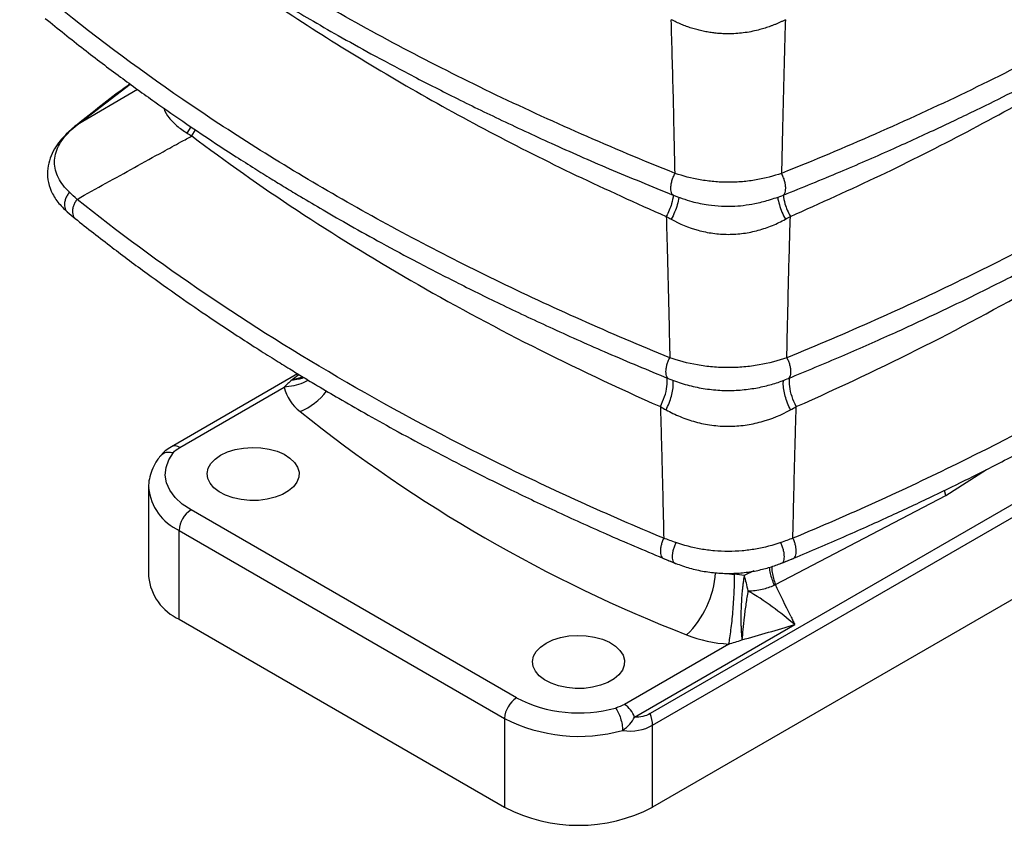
# Model space of a CAD drawing. Header units: millimetres. Extents: x 0 to 838, y 0 to 648.
# Tile 18 of 21: x 682 to 770, y 417 to 489. Entities that reach past the tile are written whole.
import ezdxf

# ---------------------------------------------------------------- set-up
doc = ezdxf.new("R2010")
doc.units = ezdxf.units.MM
doc.header["$LTSCALE"] = 3

msp = doc.modelspace()

# ---------------------------------------------------------------- linework, layer by layer
for p, q in [((687.133, 479.384), (691.898, 483.025)), ((692.552, 482.552), (687.133, 479.384)), ((686.901, 479.203), (686.168, 478.551)), ((696.992, 478.634), (697.35, 479.184)), ((697.422, 478.375), (697.741, 478.923)), ((686.255, 471.567), (686.954, 470.984)), ((794.183, 458.784), (738.499, 426.638)), ((738.712, 425.596), (794.396, 457.743)), ((706.902, 457.079), (695.584, 450.546)), ((707.031, 457), (706.4, 456.525)), ((706.4, 456.525), (707.369, 456.795)), ((696.334, 450.472), (705.689, 455.872)), ((695.584, 450.546), (695.567, 450.536)), ((794.396, 450.396), (738.712, 418.25)), ((764.992, 446.188), (768.658, 448.509)), ((693.539, 446.877), (693.539, 438.915)), ((764.992, 446.188), (764.865, 446.632)), ((749.722, 438.199), (764.992, 446.188)), ((726.514, 428.048), (697.346, 444.887)), ((696.285, 443.05), (725.453, 426.211)), ((696.285, 435.088), (696.285, 443.05)), ((739.625, 440.562), (740.636, 440.15)), ((750.367, 440.15), (751.378, 440.562)), ((747.798, 439.417), (746.927, 438.995)), ((696.285, 435.088), (725.453, 418.25)), ((737.107, 426.322), (751.459, 434.607)), ((745.543, 432.865), (736.188, 427.464)), ((725.453, 426.211), (725.453, 418.25)), ((738.712, 418.25), (738.712, 425.596))]:
    msp.add_line(p, q)
at = {"flags": 128}
for points in [[(699.998, 449.785), (700.602, 450.073), (701.291, 450.29), (702.038, 450.428), (702.816, 450.482), (703.598, 450.45), (704.356, 450.333), (705.061, 450.135), (705.689, 449.863), (706.217, 449.528), (706.625, 449.142), (706.899, 448.718), (707.029, 448.271), (707.01, 447.819), (706.844, 447.376), (706.535, 446.96), (706.095, 446.585), (705.541, 446.265), (704.891, 446.011), (704.17, 445.833), (703.404, 445.737), (702.62, 445.726), (701.847, 445.801), (701.112, 445.959), (700.442, 446.195), (699.862, 446.5), (699.392, 446.862), (699.049, 447.269), (698.847, 447.706), (698.791, 448.158), (698.884, 448.608), (699.122, 449.039), (699.498, 449.436), (699.998, 449.785)], [(697.346, 444.887), (696.565, 445.412), (695.931, 446), (695.459, 446.637), (695.16, 447.307), (695.041, 447.996), (695.105, 448.688), (695.35, 449.366), (695.77, 450.014)], [(751.092, 435.361), (751.138, 435.267), (751.184, 435.172), (751.23, 435.078), (751.276, 434.984), (751.322, 434.89), (751.368, 434.795), (751.414, 434.701), (751.459, 434.607)], [(729.166, 432.947), (729.77, 433.235), (730.459, 433.452), (731.206, 433.59), (731.984, 433.644), (732.767, 433.611), (733.524, 433.494), (734.229, 433.296), (734.857, 433.025), (735.385, 432.69), (735.793, 432.303), (736.067, 431.879), (736.197, 431.433), (736.178, 430.98), (736.012, 430.538), (735.703, 430.122), (735.263, 429.747), (734.709, 429.427), (734.059, 429.173), (733.339, 428.995), (732.572, 428.898), (731.788, 428.888), (731.015, 428.963), (730.28, 429.121), (729.611, 429.357), (729.03, 429.661), (728.56, 430.024), (728.218, 430.431), (728.015, 430.868), (727.959, 431.32), (728.052, 431.769), (728.291, 432.2), (728.666, 432.598), (729.166, 432.947)]]:
    msp.add_lwpolyline(points, dxfattribs=at)
for centre, radius, start, end in [((709.481, 456.808), 3.906, 193.85829, 232.93993), ((704.727, 459.271), 6.074, 293.27578, 321.80976), ((790.079, 557.386), 132.792, 231.34152, 248.66386), ((695.899, 449.902), 0.717, 52.6259, 116.08596), ((698.237, 447.353), 4.726, 186.25618, 245.60368), ((698.588, 442.945), 2.305, 122.60548, 177.39452), ((698.251, 439.398), 4.737, 185.8452, 245.47494), ((736.033, 439.729), 8.323, 313.52847, 356.76004), ((746.483, 445.366), 6.261, 261.8382, 266.17041), ((746.278, 445.221), 12.378, 248.61538, 266.59845), ((727.756, 426.106), 2.305, 122.60548, 177.39452), ((732.124, 439.009), 12.313, 242.8951, 285.41159), ((734.947, 425.526), 2.302, 20.22711, 57.36203), ((732.132, 439.261), 14.66, 242.89765, 285.40904), ((732.083, 431.044), 14.41, 242.60967, 297.39033)]:
    msp.add_arc(centre, radius, start, end)
for points, knots in [([(740.73, 475.028), (735.046, 477.298), (729.528, 479.72), (721.551, 483.562), (718.942, 484.878), (713.832, 487.573), (711.332, 488.953), (706.443, 491.775), (704.053, 493.218), (699.383, 496.169), (697.104, 497.675), (690.448, 502.281), (686.252, 505.466), (682.319, 508.748)], [0, 0, 0, 0, 0.25, 0.25, 0.375, 0.375, 0.5, 0.5, 0.625, 0.625, 0.75, 0.75, 1, 1, 1, 1]), ([(808.683, 508.748), (804.751, 505.466), (800.554, 502.281), (793.899, 497.676), (791.621, 496.17), (786.952, 493.22), (784.562, 491.777), (779.673, 488.954), (777.173, 487.574), (772.062, 484.879), (769.453, 483.563), (761.475, 479.72), (755.956, 477.298), (750.272, 475.028)], [0, 0, 0, 0, 0.25, 0.25, 0.375, 0.375, 0.5, 0.5, 0.625, 0.625, 0.75, 0.75, 1, 1, 1, 1]), ([(681.99, 506.91), (683.183, 505.931), (685.469, 504.053), (688.903, 501.422), (692.117, 499.067), (695.092, 496.983), (697.638, 495.266), (699.769, 493.874), (701.504, 492.766), (703.045, 491.804), (704.474, 490.927), (706.096, 489.949), (708.113, 488.759), (710.645, 487.308), (713.592, 485.673), (716.973, 483.868), (720.782, 481.918), (725.033, 479.841), (729.74, 477.657), (734.936, 475.368), (738.631, 473.864), (740.546, 473.084)], [0, 0, 0, 0, 0.074618, 0.143103, 0.205426, 0.261564, 0.311507, 0.346395, 0.377451, 0.404674, 0.428136, 0.452559, 0.489184, 0.532021, 0.581088, 0.636406, 0.697975, 0.764515, 0.837054, 0.915563, 1, 1, 1, 1]), ([(750.456, 473.084), (752.149, 473.772), (755.395, 475.091), (759.946, 477.072), (764.018, 478.927), (767.623, 480.643), (770.592, 482.113), (773.001, 483.343), (774.918, 484.345), (776.583, 485.234), (778.101, 486.059), (779.794, 486.996), (781.854, 488.161), (784.367, 489.624), (787.198, 491.327), (790.326, 493.281), (793.704, 495.483), (797.303, 497.94), (801.086, 500.661), (805.053, 503.666), (807.661, 505.803), (809.012, 506.91)], [0, 0, 0, 0, 0.0745928, 0.1430599, 0.205372, 0.2615038, 0.3114392, 0.3463218, 0.3773729, 0.404593, 0.4280529, 0.4524744, 0.4890992, 0.531938, 0.5810078, 0.6363296, 0.6979039, 0.7644546, 0.8370087, 0.9155378, 1, 1, 1, 1]), ([(699.128, 494.298), (700.317, 493.42), (703.625, 490.976), (709.458, 487.157), (716.576, 482.838), (724.051, 478.727), (731.811, 474.806), (737.233, 472.375), (739.941, 471.16)], [0, 0, 0, 0, 0.100822, 0.280656, 0.460683, 0.640706, 0.82054, 1, 1, 1, 1]), ([(751.062, 471.16), (753.77, 472.375), (759.191, 474.806), (766.951, 478.727), (774.426, 482.838), (781.545, 487.157), (787.418, 491.003), (790.764, 493.476), (791.99, 494.382)], [0, 0, 0, 0, 0.178874, 0.358123, 0.537564, 0.717002, 0.896251, 1, 1, 1, 1]), ([(740.257, 458.517), (734.891, 460.7), (729.668, 463.024), (719.567, 467.931), (714.69, 470.514), (705.337, 475.913), (700.862, 478.729), (692.362, 484.56), (688.338, 487.575), (684.556, 490.672)], [0, 0, 0, 0, 0.25, 0.25, 0.5, 0.5, 0.75, 0.75, 1, 1, 1, 1]), ([(806.447, 490.672), (802.665, 487.575), (798.64, 484.56), (790.14, 478.729), (785.666, 475.913), (776.313, 470.514), (771.435, 467.931), (761.335, 463.024), (756.111, 460.7), (750.746, 458.517)], [0, 0, 0, 0, 0.25, 0.25, 0.5, 0.5, 0.75, 0.75, 1, 1, 1, 1]), ([(684.278, 488.908), (685.424, 487.984), (687.623, 486.21), (690.917, 483.72), (693.997, 481.489), (696.846, 479.512), (699.283, 477.881), (701.321, 476.556), (702.981, 475.501), (704.454, 474.584), (705.821, 473.748), (707.373, 472.814), (709.303, 471.676), (711.723, 470.289), (714.537, 468.725), (717.76, 466.998), (721.385, 465.132), (725.422, 463.143), (729.885, 461.051), (734.801, 458.857), (738.292, 457.41), (740.1, 456.661)], [0, 0, 0, 0, 0.074401, 0.14275, 0.205004, 0.261124, 0.311085, 0.346006, 0.377106, 0.40438, 0.427896, 0.452399, 0.489153, 0.532145, 0.581366, 0.636807, 0.698449, 0.765001, 0.837475, 0.915828, 1, 1, 1, 1]), ([(750.902, 456.661), (752.501, 457.322), (755.568, 458.591), (759.873, 460.491), (763.732, 462.269), (767.153, 463.913), (769.974, 465.319), (772.266, 466.496), (774.091, 467.454), (775.678, 468.305), (777.125, 469.094), (778.743, 469.991), (780.712, 471.106), (783.115, 472.504), (785.822, 474.13), (788.814, 475.993), (792.046, 478.088), (795.491, 480.422), (799.116, 483.002), (802.918, 485.844), (805.426, 487.863), (806.724, 488.909)], [0, 0, 0, 0, 0.074381, 0.142716, 0.204956, 0.261067, 0.311021, 0.345938, 0.377036, 0.404309, 0.427824, 0.452326, 0.48908, 0.532072, 0.581294, 0.636738, 0.698386, 0.764948, 0.837437, 0.915806, 1, 1, 1, 1]), ([(740.73, 475.028), (740.705, 476.22), (740.656, 478.515), (740.575, 481.986), (740.487, 485.382), (740.42, 487.674), (740.388, 488.79)], [0, 0, 0, 0, 0.259339, 0.499506, 0.756235, 1, 1, 1, 1]), ([(750.614, 488.79), (750.536, 488.75), (750.379, 488.671), (750.14, 488.558), (749.9, 488.451), (749.659, 488.35), (749.417, 488.255), (749.173, 488.165), (748.929, 488.081), (748.684, 488.003), (748.438, 487.931), (747.843, 487.771), (746.87, 487.581), (745.787, 487.513), (745.016, 487.531), (744.543, 487.562), (744.071, 487.615), (743.601, 487.689), (743.133, 487.784), (742.667, 487.899), (742.204, 488.036), (741.743, 488.193), (741.286, 488.371), (740.83, 488.57), (740.537, 488.716), (740.388, 488.79)], [0, 0, 0, 0, 0.02719, 0.053943, 0.080275, 0.106204, 0.13175, 0.156931, 0.181767, 0.206281, 0.230493, 0.254427, 0.379662, 0.500753, 0.542898, 0.585156, 0.627718, 0.670772, 0.714499, 0.759072, 0.804656, 0.851403, 0.899456, 0.948948, 1, 1, 1, 1]), ([(750.614, 488.79), (750.593, 488.052), (750.549, 486.551), (750.486, 484.258), (750.418, 481.6), (750.346, 478.515), (750.297, 476.22), (750.272, 475.028)], [0, 0, 0, 0, 0.161058, 0.327899, 0.500494, 0.740639, 1, 1, 1, 1]), ([(691.88, 483.038), (691.643, 482.866), (689.922, 481.614), (688.3, 480.319), (686.9, 479.203)], [0, 0, 0, 0, 0.137873, 1, 1, 1, 1]), ([(694.926, 480.858), (694.929, 480.838), (694.982, 480.532), (695.367, 479.991), (696.044, 479.257), (696.674, 478.843), (696.992, 478.634)], [0, 0, 0, 0, 0.022845, 0.343695, 0.66911, 1, 1, 1, 1]), ([(687.133, 479.384), (687.064, 479.348), (686.974, 479.301), (686.919, 479.216), (686.906, 479.197)], [0, 0, 0, 0, 0.776036, 1, 1, 1, 1]), ([(686.167, 478.551), (685.977, 478.349), (685.578, 477.926), (685.081, 477.204), (684.684, 476.375), (684.462, 475.442), (684.479, 474.44), (684.786, 473.417), (685.368, 472.43), (685.958, 471.856), (686.255, 471.567)], [0, 0, 0, 0, 0.096537, 0.202275, 0.316874, 0.44095, 0.573583, 0.711691, 0.854699, 1, 1, 1, 1]), ([(686.447, 473.339), (686.039, 473.735), (685.697, 474.168), (685.348, 474.848), (685.259, 475.079), (685.139, 475.548), (685.109, 475.787), (685.109, 476.268), (685.14, 476.51), (685.261, 476.985), (685.35, 477.218), (685.698, 477.908), (686.039, 478.352), (686.447, 478.763)], [0, 0, 0, 0, 0.25, 0.25, 0.375, 0.375, 0.5, 0.5, 0.625, 0.625, 0.75, 0.75, 1, 1, 1, 1]), ([(686.447, 478.763), (686.374, 478.727), (686.264, 478.674), (686.197, 478.576), (686.175, 478.544)], [0, 0, 0, 0, 0.6741817, 1, 1, 1, 1]), ([(687.133, 472.7), (687.995, 473.181), (689.705, 474.133), (692.274, 475.556), (694.514, 476.787), (696.233, 477.728), (697.094, 478.196), (697.422, 478.375)], [0, 0, 0, 0, 0.2519493, 0.4995612, 0.7496596, 0.9046979, 1, 1, 1, 1]), ([(697.422, 478.375), (703.445, 473.831), (710.01, 469.501), (724.069, 461.385), (731.562, 457.599), (739.417, 454.132)], [0, 0, 0, 0, 0.5, 0.5, 1, 1, 1, 1]), ([(751.586, 454.132), (759.44, 457.599), (766.933, 461.385), (780.992, 469.501), (787.557, 473.831), (793.58, 478.375)], [0, 0, 0, 0, 0.5, 0.5, 1, 1, 1, 1]), ([(740.549, 473.09), (740.515, 473.125), (740.439, 473.204), (740.372, 473.415), (740.345, 473.691), (740.371, 474.012), (740.447, 474.356), (740.566, 474.705), (740.675, 474.92), (740.73, 475.028)], [0, 0, 0, 0, 0.117879, 0.264898, 0.411918, 0.558936, 0.705957, 0.852979, 1, 1, 1, 1]), ([(750.272, 475.028), (749.575, 474.787), (748.807, 474.583), (747.598, 474.373), (747.188, 474.319), (746.349, 474.245), (745.921, 474.227), (745.064, 474.227), (744.636, 474.247), (743.8, 474.32), (743.387, 474.375), (742.185, 474.585), (741.428, 474.787), (740.73, 475.028)], [0, 0, 0, 0, 0.25, 0.25, 0.375, 0.375, 0.5, 0.5, 0.625, 0.625, 0.75, 0.75, 1, 1, 1, 1]), ([(750.453, 473.09), (750.487, 473.125), (750.564, 473.204), (750.631, 473.415), (750.657, 473.691), (750.631, 474.012), (750.556, 474.356), (750.437, 474.705), (750.327, 474.92), (750.272, 475.028)], [0, 0, 0, 0, 0.1178554, 0.2648802, 0.4119016, 0.5589257, 0.7059481, 0.8529734, 1, 1, 1, 1]), ([(686.447, 473.339), (686.376, 473.245), (686.234, 473.057), (686.09, 472.743), (686.009, 472.428), (685.997, 472.124), (686.061, 471.854), (686.152, 471.666), (686.239, 471.593), (686.261, 471.574)], [0, 0, 0, 0, 0.157443, 0.314899, 0.472352, 0.629794, 0.787254, 0.944696, 1, 1, 1, 1]), ([(740.574, 473.089), (740.537, 472.824), (740.447, 472.185), (740.128, 471.539), (739.941, 471.16)], [0, 0, 0, 0, 0.413531, 1, 1, 1, 1]), ([(740.546, 473.084), (741.1, 472.876), (742.104, 472.498), (743.592, 472.202), (744.809, 472.083), (745.857, 472.073), (746.861, 472.145), (747.966, 472.334), (749.209, 472.632), (750.016, 472.925), (750.456, 473.084)], [0, 0, 0, 0, 0.180143, 0.32675, 0.43861, 0.530766, 0.625757, 0.726182, 0.850427, 1, 1, 1, 1]), ([(750.429, 473.089), (750.466, 472.824), (750.556, 472.185), (750.875, 471.539), (751.062, 471.16)], [0, 0, 0, 0, 0.413535, 1, 1, 1, 1]), ([(687.133, 472.7), (687.067, 472.605), (686.935, 472.416), (686.801, 472.107), (686.724, 471.801), (686.713, 471.511), (686.77, 471.256), (686.855, 471.078), (686.937, 471.011), (686.961, 470.992)], [0, 0, 0, 0, 0.156458, 0.312911, 0.469367, 0.62582, 0.782275, 0.93873, 1, 1, 1, 1]), ([(739.712, 442.347), (734.684, 444.44), (729.786, 446.656), (720.3, 451.316), (715.711, 453.76), (702.48, 461.398), (694.377, 466.9), (687.133, 472.7)], [0, 0, 0, 0, 0.25, 0.25, 0.5, 0.5, 1, 1, 1, 1]), ([(741.073, 472.905), (741.072, 472.893), (741.056, 472.68), (740.933, 472.215), (740.711, 471.546), (740.495, 471.125), (740.388, 470.914)], [0, 0, 0, 0, 0.019198, 0.346132, 0.673065, 1, 1, 1, 1]), ([(749.929, 472.906), (749.93, 472.894), (749.947, 472.68), (750.069, 472.215), (750.292, 471.546), (750.507, 471.125), (750.614, 470.914)], [0, 0, 0, 0, 0.020087, 0.346724, 0.673362, 1, 1, 1, 1]), ([(803.869, 472.7), (796.625, 466.9), (788.523, 461.398), (775.291, 453.76), (770.703, 451.316), (761.216, 446.656), (756.318, 444.44), (751.29, 442.347)], [0, 0, 0, 0, 0.5, 0.5, 0.75, 0.75, 1, 1, 1, 1]), ([(686.954, 470.984), (688.051, 470.119), (690.154, 468.458), (693.294, 466.126), (696.225, 464.034), (698.928, 462.179), (701.238, 460.647), (703.167, 459.403), (704.737, 458.411), (706.129, 457.549), (707.42, 456.762), (708.885, 455.882), (710.706, 454.811), (712.987, 453.502), (715.636, 452.027), (718.669, 450.394), (722.076, 448.628), (725.866, 446.742), (730.053, 444.754), (734.662, 442.663), (737.931, 441.279), (739.625, 440.562)], [0, 0, 0, 0, 0.074438, 0.142807, 0.205067, 0.261185, 0.311138, 0.346051, 0.377143, 0.40441, 0.427919, 0.452414, 0.489158, 0.532136, 0.581344, 0.636771, 0.698402, 0.764947, 0.837423, 0.915791, 1, 1, 1, 1]), ([(739.941, 471.16), (739.952, 470.758), (739.982, 469.705), (740.041, 467.598), (740.112, 464.839), (740.188, 461.678), (740.234, 459.57), (740.257, 458.517)], [0, 0, 0, 0, 0.095722, 0.250359, 0.500461, 0.750558, 1, 1, 1, 1]), ([(740.388, 470.914), (741.129, 470.511), (741.938, 470.17), (743.228, 469.816), (743.672, 469.723), (744.571, 469.598), (745.03, 469.566), (745.952, 469.565), (746.414, 469.597), (747.317, 469.72), (747.758, 469.812), (748.622, 470.048), (749.044, 470.193), (749.854, 470.525), (750.244, 470.712), (750.614, 470.914)], [0, 0, 0, 0, 0.25, 0.25, 0.375, 0.375, 0.5, 0.5, 0.625, 0.625, 0.75, 0.75, 0.875, 0.875, 1, 1, 1, 1]), ([(750.746, 458.517), (750.769, 459.571), (750.815, 461.679), (750.89, 464.84), (750.972, 468.002), (751.032, 470.107), (751.062, 471.16)], [0, 0, 0, 0, 0.24968, 0.499539, 0.749644, 1, 1, 1, 1]), ([(751.378, 440.562), (752.875, 441.195), (755.748, 442.408), (759.783, 444.221), (763.402, 445.912), (766.612, 447.472), (769.262, 448.806), (771.416, 449.92), (773.132, 450.826), (774.625, 451.63), (775.988, 452.375), (777.51, 453.222), (779.365, 454.273), (781.631, 455.591), (784.186, 457.121), (787.014, 458.873), (790.073, 460.842), (793.34, 463.032), (796.784, 465.452), (800.408, 468.116), (802.806, 470.006), (804.048, 470.984)], [0, 0, 0, 0, 0.074415, 0.142766, 0.205011, 0.261119, 0.311066, 0.345978, 0.377068, 0.404334, 0.427843, 0.452338, 0.489082, 0.53206, 0.581268, 0.636697, 0.698331, 0.764886, 0.837377, 0.915765, 1, 1, 1, 1]), ([(740.102, 456.664), (740.068, 456.704), (739.995, 456.789), (739.933, 456.998), (739.909, 457.259), (739.932, 457.559), (740, 457.88), (740.107, 458.209), (740.207, 458.414), (740.257, 458.517)], [0, 0, 0, 0, 0.1293676, 0.2744727, 0.4195786, 0.5646819, 0.709788, 0.8548923, 1, 1, 1, 1]), ([(750.746, 458.517), (749.982, 458.248), (749.14, 458.021), (747.81, 457.787), (747.358, 457.726), (746.434, 457.645), (745.962, 457.624), (745.019, 457.625), (744.549, 457.646), (743.629, 457.728), (743.174, 457.789), (741.852, 458.023), (741.02, 458.248), (740.257, 458.517)], [0, 0, 0, 0, 0.25, 0.25, 0.375, 0.375, 0.5, 0.5, 0.625, 0.625, 0.75, 0.75, 1, 1, 1, 1]), ([(750.746, 458.517), (750.796, 458.414), (750.896, 458.209), (751.002, 457.88), (751.07, 457.559), (751.093, 457.259), (751.07, 456.998), (751.007, 456.789), (750.934, 456.704), (750.9, 456.664)], [0, 0, 0, 0, 0.145108, 0.290212, 0.435319, 0.580422, 0.725529, 0.870634, 1, 1, 1, 1]), ([(707.859, 456.5), (707.708, 456.419), (707.304, 456.201), (706.564, 455.975), (705.981, 455.907), (705.689, 455.872)], [0, 0, 0, 0, 0.229274, 0.614637, 1, 1, 1, 1]), ([(706.4, 456.525), (706.588, 456.551), (706.933, 456.597), (707.283, 456.681), (707.438, 456.742), (707.449, 456.746)], [0, 0, 0, 0, 0.526624, 0.965776, 1, 1, 1, 1]), ([(739.417, 454.132), (739.552, 454.43), (739.823, 455.027), (740.033, 455.946), (740.017, 456.453), (740.009, 456.699)], [0, 0, 0, 0, 0.340089, 0.680165, 1, 1, 1, 1]), ([(739.924, 453.85), (740.02, 454.049), (740.211, 454.449), (740.415, 455.078), (740.54, 455.684), (740.587, 456.172), (740.559, 456.416), (740.549, 456.501)], [0, 0, 0, 0, 0.22075, 0.441512, 0.662249, 0.883018, 1, 1, 1, 1]), ([(740.1, 456.661), (740.544, 456.491), (741.425, 456.154), (742.869, 455.805), (744.355, 455.601), (745.843, 455.56), (747.274, 455.67), (748.604, 455.91), (749.817, 456.239), (750.546, 456.523), (750.902, 456.661)], [0, 0, 0, 0, 0.135967, 0.269959, 0.401659, 0.530901, 0.655813, 0.775469, 0.890549, 1, 1, 1, 1]), ([(751.078, 453.85), (750.983, 454.049), (750.792, 454.449), (750.587, 455.078), (750.462, 455.684), (750.415, 456.17), (750.443, 456.413), (750.453, 456.496)], [0, 0, 0, 0, 0.22129, 0.442577, 0.663865, 0.885149, 1, 1, 1, 1]), ([(751.586, 454.132), (751.45, 454.43), (751.179, 455.027), (750.97, 455.946), (750.985, 456.453), (750.993, 456.699)], [0, 0, 0, 0, 0.3401077, 0.6802031, 1, 1, 1, 1]), ([(739.417, 454.132), (739.435, 453.477), (739.472, 452.168), (739.524, 450.204), (739.583, 447.913), (739.646, 445.294), (739.69, 443.329), (739.712, 442.347)], [0, 0, 0, 0, 0.166922, 0.333732, 0.500439, 0.750308, 1, 1, 1, 1]), ([(739.924, 453.85), (740.327, 453.628), (740.752, 453.422), (741.636, 453.057), (742.096, 452.899), (743.038, 452.641), (743.519, 452.541), (744.505, 452.406), (745.009, 452.371), (746.016, 452.373), (746.515, 452.408), (747.497, 452.544), (747.982, 452.645), (749.389, 453.033), (750.272, 453.406), (751.078, 453.85)], [0, 0, 0, 0, 0.125, 0.125, 0.25, 0.25, 0.375, 0.375, 0.5, 0.5, 0.625, 0.625, 0.75, 0.75, 1, 1, 1, 1]), ([(751.29, 442.347), (751.313, 443.338), (751.357, 445.302), (751.427, 448.249), (751.494, 450.812), (751.547, 452.776), (751.575, 453.758), (751.586, 454.132)], [0, 0, 0, 0, 0.251807, 0.499561, 0.749659, 0.904695, 1, 1, 1, 1]), ([(695.584, 450.546), (695.394, 450.425), (695.002, 450.176), (694.728, 449.869), (694.587, 449.711)], [0, 0, 0, 0, 0.4858338, 1, 1, 1, 1]), ([(694.621, 449.711), (694.678, 449.784), (694.824, 449.971), (695.24, 450.099), (695.594, 450.042), (695.77, 450.014)], [0, 0, 0, 0, 0.2407, 0.62035, 1, 1, 1, 1]), ([(694.601, 449.729), (694.502, 449.598), (694.232, 449.244), (693.892, 448.621), (693.641, 447.868), (693.53, 447.262), (693.55, 446.917), (693.555, 446.827)], [0, 0, 0, 0, 0.152043, 0.413053, 0.667105, 0.912694, 1, 1, 1, 1]), ([(739.712, 442.347), (739.664, 442.242), (739.569, 442.031), (739.472, 441.701), (739.417, 441.383), (739.409, 441.091), (739.448, 440.844), (739.521, 440.662), (739.597, 440.596), (739.628, 440.569)], [0, 0, 0, 0, 0.148564, 0.297138, 0.44571, 0.594273, 0.742851, 0.891414, 1, 1, 1, 1]), ([(751.374, 440.569), (751.406, 440.596), (751.481, 440.662), (751.554, 440.844), (751.594, 441.091), (751.585, 441.383), (751.53, 441.701), (751.434, 442.031), (751.338, 442.242), (751.29, 442.347)], [0, 0, 0, 0, 0.108586, 0.257149, 0.405727, 0.55429, 0.702862, 0.851436, 1, 1, 1, 1]), ([(740.804, 441.96), (740.755, 441.853), (740.659, 441.638), (740.555, 441.302), (740.488, 440.977), (740.466, 440.681), (740.489, 440.431), (740.546, 440.248), (740.611, 440.184), (740.639, 440.157)], [0, 0, 0, 0, 0.148157, 0.296313, 0.444466, 0.592621, 0.740773, 0.888928, 1, 1, 1, 1]), ([(750.199, 441.96), (749.501, 441.717), (748.74, 441.513), (747.551, 441.306), (747.148, 441.252), (746.331, 441.181), (745.916, 441.163), (745.083, 441.163), (744.666, 441.181), (743.846, 441.253), (743.445, 441.307), (742.26, 441.514), (741.502, 441.717), (740.804, 441.96)], [0, 0, 0, 0, 0.25, 0.25, 0.375, 0.375, 0.5, 0.5, 0.625, 0.625, 0.75, 0.75, 1, 1, 1, 1]), ([(750.363, 440.157), (750.391, 440.184), (750.456, 440.248), (750.513, 440.431), (750.536, 440.681), (750.514, 440.977), (750.448, 441.302), (750.344, 441.638), (750.247, 441.853), (750.199, 441.96)], [0, 0, 0, 0, 0.111069, 0.259225, 0.407377, 0.555533, 0.703686, 0.851843, 1, 1, 1, 1]), ([(751.184, 440.482), (751.241, 440.49), (751.313, 440.501), (751.363, 440.557), (751.374, 440.569)], [0, 0, 0, 0, 0.787923, 1, 1, 1, 1]), ([(740.636, 440.15), (741.044, 439.998), (741.854, 439.696), (743.159, 439.389), (744.489, 439.211), (745.811, 439.176), (747.083, 439.272), (748.274, 439.482), (749.372, 439.773), (750.041, 440.027), (750.367, 440.15)], [0, 0, 0, 0, 0.136434, 0.270913, 0.402479, 0.531573, 0.655857, 0.77546, 0.890534, 1, 1, 1, 1]), ([(740.639, 440.157), (740.648, 440.146), (740.69, 440.092), (740.753, 440.086), (740.804, 440.08)], [0, 0, 0, 0, 0.200196, 1, 1, 1, 1]), ([(749.17, 439.739), (749.191, 439.558), (749.25, 439.054), (749.465, 438.503), (749.603, 438.15)], [0, 0, 0, 0, 0.358212, 1, 1, 1, 1]), ([(749.392, 439.8), (749.4, 439.63), (749.424, 439.12), (749.603, 438.567), (749.722, 438.199)], [0, 0, 0, 0, 0.333555, 1, 1, 1, 1]), ([(745.543, 432.865), (745.612, 433.202), (745.68, 433.636), (745.806, 434.628), (745.864, 435.187), (745.96, 436.344), (745.999, 436.943), (746.051, 438.09), (746.065, 438.638), (746.065, 439.119)], [0, 0, 0, 0, 0.25, 0.25, 0.5, 0.5, 0.75, 0.75, 1, 1, 1, 1]), ([(746.927, 438.995), (746.919, 438.942), (746.901, 438.837), (746.875, 438.673), (746.851, 438.504), (746.827, 438.33), (746.804, 438.151), (746.783, 437.967), (746.762, 437.777), (746.725, 437.407), (746.677, 436.824), (746.639, 436.053), (746.622, 435.269), (746.631, 434.658), (746.65, 434.179), (746.669, 433.866), (746.694, 433.545), (746.716, 433.355), (746.729, 433.244)], [0, 0, 0, 0, 0.030475, 0.061067, 0.091834, 0.122832, 0.154117, 0.185737, 0.217739, 0.250165, 0.370488, 0.500033, 0.617317, 0.749898, 0.808843, 0.87495, 0.927025, 1, 1, 1, 1]), ([(747.261, 437.633), (747.702, 437.641), (748.136, 437.69), (748.732, 437.82), (748.922, 437.873), (749.281, 437.999), (749.449, 438.07), (749.603, 438.15)], [0, 0, 0, 0, 0.5, 0.5, 0.75, 0.75, 1, 1, 1, 1]), ([(747.261, 437.633), (747.198, 437.252), (747.136, 436.855), (747.022, 436.062), (746.969, 435.664), (746.876, 434.897), (746.836, 434.527), (746.771, 433.84), (746.745, 433.523), (746.729, 433.244)], [0, 0, 0, 0, 0.25, 0.25, 0.5, 0.5, 0.75, 0.75, 1, 1, 1, 1]), ([(751.459, 434.607), (750.817, 435.154), (750.129, 435.702), (748.719, 436.731), (747.982, 437.224), (747.261, 437.633)], [0, 0, 0, 0, 0.5, 0.5, 1, 1, 1, 1]), ([(746.729, 433.244), (747.496, 433.463), (748.305, 433.693), (749.895, 434.148), (750.691, 434.379), (751.459, 434.607)], [0, 0, 0, 0, 0.5, 0.5, 1, 1, 1, 1]), ([(735.396, 427.139), (735.479, 427.036), (735.561, 426.901), (735.714, 426.589), (735.784, 426.411), (735.901, 426.039), (735.948, 425.844), (736.011, 425.47), (736.027, 425.289), (736.027, 425.128)], [0, 0, 0, 0, 0.25, 0.25, 0.5, 0.5, 0.75, 0.75, 1, 1, 1, 1]), ([(736.027, 425.128), (736.268, 425.301), (736.481, 425.494), (736.842, 425.897), (736.991, 426.108), (737.107, 426.322)], [0, 0, 0, 0, 0.5, 0.5, 1, 1, 1, 1])]:
    msp.add_open_spline(points, degree=3, knots=knots)
for points in [[(686.447, 478.763), (686.665, 478.981), (686.894, 479.188), (687.133, 479.384)], [(696.992, 478.634), (697.133, 478.548), (697.276, 478.462), (697.422, 478.375)], [(687.133, 472.7), (686.894, 472.916), (686.665, 473.129), (686.447, 473.339)], [(739.941, 471.16), (740.088, 471.078), (740.237, 470.996), (740.388, 470.914)], [(750.614, 470.914), (750.765, 470.996), (750.914, 471.078), (751.062, 471.16)], [(706.4, 456.525), (706.12, 456.302), (705.879, 456.083), (705.689, 455.872)], [(739.417, 454.132), (739.584, 454.038), (739.753, 453.944), (739.924, 453.85)], [(751.078, 453.85), (751.249, 453.944), (751.418, 454.038), (751.586, 454.132)], [(695.77, 450.014), (695.9, 450.175), (696.096, 450.334), (696.334, 450.472)], [(740.804, 441.96), (740.432, 442.089), (740.068, 442.219), (739.712, 442.347)], [(751.29, 442.347), (750.934, 442.219), (750.57, 442.089), (750.199, 441.96)], [(739.818, 440.482), (740.141, 440.347), (740.471, 440.213), (740.804, 440.08)], [(750.199, 440.08), (750.532, 440.213), (750.861, 440.347), (751.184, 440.482)], [(746.927, 438.995), (746.643, 439.049), (746.351, 439.1), (746.065, 439.119)], [(746.927, 438.995), (747.031, 438.584), (747.144, 438.121), (747.261, 437.633)], [(749.603, 438.15), (749.641, 438.17), (749.681, 438.186), (749.722, 438.199)], [(751.092, 435.361), (750.634, 436.304), (750.177, 437.25), (749.722, 438.199)], [(745.543, 432.865), (745.909, 432.974), (746.311, 433.101), (746.729, 433.244)], [(736.188, 427.464), (735.95, 427.327), (735.675, 427.213), (735.396, 427.139)], [(738.499, 426.638), (738.083, 426.398), (737.612, 426.291), (737.107, 426.322)], [(738.712, 425.596), (738.712, 425.917), (738.637, 426.28), (738.499, 426.638)], [(736.027, 425.128), (737.023, 424.989), (737.936, 425.149), (738.712, 425.596)]]:
    msp.add_open_spline(points, degree=3)

doc.saveas('drawing.dxf')
